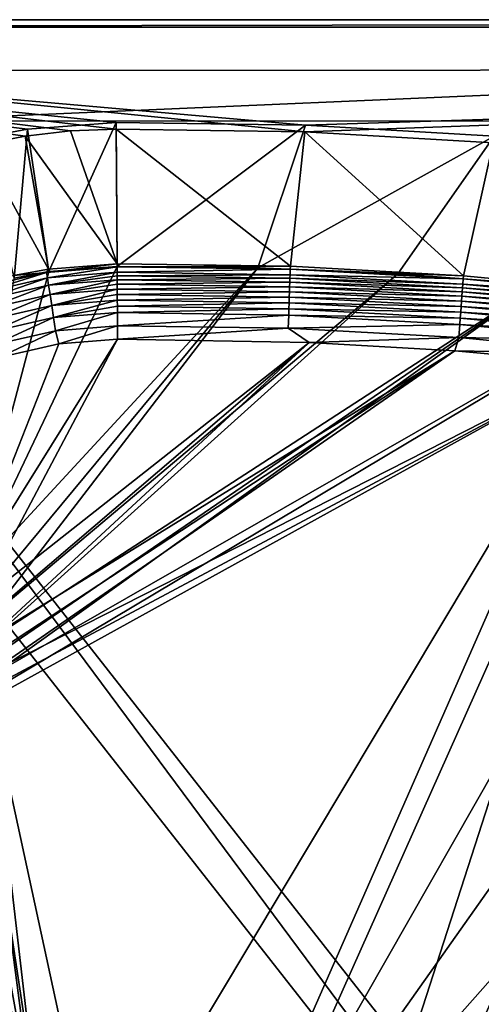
# Model space of a CAD drawing. Header units: metres. Extents: x -1651 to 0, y -1070 to 0.
# Tile 39 of 113: x -1321 to -1139, y -387 to 0. Entities that reach past the tile are written whole.
import ezdxf

# ---------------------------------------------------------------- set-up
doc = ezdxf.new("R2010")
doc.units = ezdxf.units.M

msp = doc.modelspace()

# ---------------------------------------------------------------- linework, layer by layer
at = {"layer": 'None'}
for points in [[(-1300.719116, -43.765892), (-1282.768555, -42.997688), (-1650, 0)], [(-1282.768555, -42.997688), (-1208.617432, -44.136024), (-1650, 0)], [(-1650, 0), (-1208.617432, -44.136024), (0, 0)], [(-1336.210449, -49.231426), (-1318.565063, -45.847534), (-1650, 0)], [(-1318.565063, -45.847534), (-1300.719116, -43.765892), (-1650, 0)], [(0, 0), (0, 0, -45), (-1650, 0)], [(0, 0, -45), (-1650, 0, -45), (-1650, 0)], [(-1650, 0, -45), (0, 0, -45), (-1647.142822, -3, -45)], [(0, 0, -45), (-3, -3, -45), (-1647.142822, -3, -45)], [(-1208.617432, -44.136024), (-1134.583252, -48.452602), (0, 0)], [(-3, -3, -3), (-1208.450439, -41.532547, -3), (-1647.142822, -3, -3)], [(-1208.450439, -41.532547, -3), (-1282.784546, -40.389877, -3), (-1647.142822, -3, -3)], [(-1647.142822, -3, -3), (-1282.784546, -40.389877, -3), (-1317.602539, -43.064575, -3)], [(-1317.602539, -43.064575, -3), (-1335.225464, -46.334152, -3), (-1647.142822, -3, -3)], [(-1647.142822, -3, -3), (-1647.142822, -3, -45), (-3, -3, -3)], [(-1647.142822, -3, -45), (-3, -3, -45), (-3, -3, -3)], [(-1134.234009, -45.864342, -3), (-1208.450439, -41.532547, -3), (-3, -3, -3)], [(-1317.602539, -43.064575, -3), (-1282.784546, -40.389877, -3), (-1309.293091, -99.089668, -406)], [(-1282.784546, -40.389877, -3), (-1282.439331, -97.026779, -406), (-1309.293091, -99.089668, -406)], [(-1282.784546, -40.389877, -3), (-1208.450439, -41.532547, -3), (-1282.439331, -97.026779, -406)], [(-1208.450439, -41.532547, -3), (-1227.175903, -97.601654, -406), (-1282.439331, -97.026779, -406)], [(-1208.450439, -41.532547, -3), (-1134.234009, -45.864342, -3), (-1227.175903, -97.601654, -406)], [(-1318.565063, -45.847534), (-1336.210449, -49.231426), (-1309.442993, -98.07914, -377.175201)], [(-1335.225464, -46.334152, -3), (-1317.602539, -43.064575, -3), (-1322.884888, -101.611359, -406)], [(-1317.602539, -43.064575, -3), (-1309.293091, -99.089668, -406), (-1322.884888, -101.611359, -406)], [(-1300.719116, -43.765892), (-1318.565063, -45.847534), (-1282.445557, -96.005219, -377.175201)], [(-1282.445557, -96.005219, -377.175201), (-1318.565063, -45.847534), (-1309.442993, -98.07914, -377.175201)], [(-1282.768555, -42.997688), (-1300.719116, -43.765892), (-1282.445557, -96.005219, -377.175201)], [(-1208.617432, -44.136024), (-1282.768555, -42.997688), (-1214.295288, -96.975586, -377.175201)], [(-1282.768555, -42.997688), (-1282.445557, -96.005219, -377.175201), (-1214.295288, -96.975586, -377.175201)], [(-1134.234009, -45.864342, -3), (-1172.095947, -99.991081, -406), (-1227.175903, -97.601654, -406)], [(-1208.617432, -44.136024), (-1214.295288, -96.975586, -377.175201), (-1146.240845, -100.715622, -377.175201)], [(-1134.583252, -48.452602), (-1208.617432, -44.136024), (-1146.240845, -100.715622, -377.175201)], [(-1172.095947, -99.991081, -406), (-1134.234009, -45.864342, -3), (-1117.12439, -104.191658, -406)], [(-1309.442993, -98.07914, -377.175201), (-1336.210449, -49.231426), (-1323.107544, -100.614326, -377.175201)], [(-1134.583252, -48.452602), (-1146.240845, -100.715622, -377.175201), (-1078.394653, -107.219131, -377.175201)], [(-1282.438232, -97.219513, -382.386566), (-1282.445557, -96.005219, -377.175201), (-1310.133911, -99.428307, -382.385681)], [(-1310.133911, -99.428307, -382.385681), (-1282.445557, -96.005219, -377.175201), (-1309.442993, -98.07914, -377.175201)], [(-1282.445557, -96.005219, -377.175201), (-1282.438232, -97.219513, -382.386566), (-1214.295288, -96.975586, -377.175201)], [(-1309.293091, -99.089668, -406), (-1282.439331, -97.026779, -406), (-1341.770264, -221.770325, -406)], [(-1282.439331, -97.026779, -406), (-1227.175903, -97.601654, -406), (-1341.770264, -221.770325, -406)], [(-1341.770264, -221.770325, -406), (-1227.175903, -97.601654, -406), (-1336.091064, -228.928284, -406)], [(-1322.884888, -101.611359, -406), (-1309.293091, -99.089668, -406), (-1341.770264, -221.770325, -406)], [(-1323.107544, -100.614326, -377.175201), (-1337.274292, -105.622787, -382.385681), (-1310.133911, -99.428307, -382.385681)], [(-1310.133911, -99.428307, -382.385681), (-1337.274292, -105.622787, -382.385681), (-1336.650024, -107.655678, -387.314758)], [(-1336.650024, -107.655678, -387.314758), (-1309.812256, -101.530243, -387.314758), (-1310.133911, -99.428307, -382.385681)], [(-1227.175903, -97.601654, -406), (-1332.880127, -235.304947, -406), (-1336.091064, -228.928284, -406)], [(-1227.175903, -97.601654, -406), (-1172.095947, -99.991081, -406), (-1332.880127, -235.304947, -406)], [(-1172.095947, -99.991081, -406), (-1330.743774, -242.735291, -406), (-1332.880127, -235.304947, -406)], [(-1172.095947, -99.991081, -406), (-1117.12439, -104.191658, -406), (-1330.743774, -242.735291, -406)], [(-1309.442993, -98.07914, -377.175201), (-1323.107544, -100.614326, -377.175201), (-1310.133911, -99.428307, -382.385681)], [(-1309.812256, -101.530243, -387.314758), (-1282.438232, -97.219513, -382.386566), (-1310.133911, -99.428307, -382.385681)], [(-1282.425171, -99.348434, -387.314301), (-1282.438232, -97.219513, -382.386566), (-1309.812256, -101.530243, -387.314758)], [(-1309.362915, -104.465813, -391.779236), (-1282.425171, -99.348434, -387.314301), (-1309.812256, -101.530243, -387.314758)], [(-1309.362915, -104.465813, -391.779236), (-1282.416748, -100.733841, -389.614227), (-1282.425171, -99.348434, -387.314301)], [(-1282.438232, -97.219513, -382.386566), (-1214.383667, -98.193672, -382.385681), (-1214.295288, -96.975586, -377.175201)], [(-1282.438232, -97.219513, -382.386566), (-1282.425171, -99.348434, -387.314301), (-1214.383667, -98.193672, -382.385681)], [(-1282.425171, -99.348434, -387.314301), (-1214.457031, -100.31897, -387.314758), (-1214.383667, -98.193672, -382.385681)], [(-1282.425171, -99.348434, -387.314301), (-1282.416748, -100.733841, -389.614227), (-1214.457031, -100.31897, -387.314758)], [(-1282.416748, -100.733841, -389.614227), (-1214.504883, -101.703445, -389.61441), (-1214.457031, -100.31897, -387.314758)], [(-1214.457031, -100.31897, -387.314758), (-1214.504883, -101.703445, -389.61441), (-1146.540283, -104.052643, -387.314758)], [(-1214.383667, -98.193672, -382.385681), (-1214.457031, -100.31897, -387.314758), (-1146.380493, -101.932091, -382.385681)], [(-1214.457031, -100.31897, -387.314758), (-1146.540283, -104.052643, -387.314758), (-1146.380493, -101.932091, -382.385681)], [(-1214.295288, -96.975586, -377.175201), (-1214.383667, -98.193672, -382.385681), (-1146.240845, -100.715622, -377.175201)], [(-1214.383667, -98.193672, -382.385681), (-1146.380493, -101.932091, -382.385681), (-1146.240845, -100.715622, -377.175201)], [(-1335.77832, -110.494804, -391.779236), (-1309.812256, -101.530243, -387.314758), (-1336.650024, -107.655678, -387.314758)], [(-1335.77832, -110.494804, -391.779236), (-1309.362915, -104.465813, -391.779236), (-1309.812256, -101.530243, -387.314758)], [(-1334.688477, -114.044022, -395.641296), (-1309.362915, -104.465813, -391.779236), (-1335.77832, -110.494804, -391.779236)], [(-1334.688477, -114.044022, -395.641296), (-1308.80127, -108.135582, -395.641296), (-1309.362915, -104.465813, -391.779236)], [(-1117.12439, -104.191658, -406), (-1330.077148, -250, -406), (-1330.743774, -242.735291, -406)], [(-1330.077148, -250, -406), (-1117.12439, -104.191658, -406), (-1330.743774, -257.264709, -406)], [(-1117.12439, -104.191658, -406), (-1072.084839, -108.994781, -406), (-1330.743774, -257.264709, -406)], [(-1282.407104, -102.318085, -391.779541), (-1282.416748, -100.733841, -389.614227), (-1309.362915, -104.465813, -391.779236)], [(-1308.80127, -108.135582, -395.641296), (-1282.407104, -102.318085, -391.779541), (-1309.362915, -104.465813, -391.779236)], [(-1308.80127, -108.135582, -395.641296), (-1282.396362, -104.088615, -393.793762), (-1282.407104, -102.318085, -391.779541)], [(-1282.384521, -106.031303, -395.641296), (-1282.396362, -104.088615, -393.793762), (-1308.80127, -108.135582, -395.641296)], [(-1282.416748, -100.733841, -389.614227), (-1282.407104, -102.318085, -391.779541), (-1214.504883, -101.703445, -389.61441)], [(-1282.407104, -102.318085, -391.779541), (-1214.559692, -103.287155, -391.779236), (-1214.504883, -101.703445, -389.61441)], [(-1282.407104, -102.318085, -391.779541), (-1282.396362, -104.088615, -393.793762), (-1214.559692, -103.287155, -391.779236)], [(-1282.396362, -104.088615, -393.793762), (-1214.620728, -105.056458, -393.793457), (-1214.559692, -103.287155, -391.779236)], [(-1282.396362, -104.088615, -393.793762), (-1282.384521, -106.031303, -395.641296), (-1214.620728, -105.056458, -393.793457)], [(-1214.559692, -103.287155, -391.779236), (-1214.620728, -105.056458, -393.793457), (-1146.763428, -107.014198, -391.779236)], [(-1214.504883, -101.703445, -389.61441), (-1214.559692, -103.287155, -391.779236), (-1146.644409, -105.434029, -389.61441)], [(-1214.559692, -103.287155, -391.779236), (-1146.763428, -107.014198, -391.779236), (-1146.644409, -105.434029, -389.61441)], [(-1214.504883, -101.703445, -389.61441), (-1146.644409, -105.434029, -389.61441), (-1146.540283, -104.052643, -387.314758)], [(-1146.540283, -104.052643, -387.314758), (-1146.644409, -105.434029, -389.61441), (-1078.807251, -110.541664, -387.314758)], [(-1146.380493, -101.932091, -382.385681), (-1146.540283, -104.052643, -387.314758), (-1078.561401, -108.429367, -382.385681)], [(-1146.540283, -104.052643, -387.314758), (-1078.807251, -110.541664, -387.314758), (-1078.561401, -108.429367, -382.385681)], [(-1146.240845, -100.715622, -377.175201), (-1146.380493, -101.932091, -382.385681), (-1078.394653, -107.219131, -377.175201)], [(-1146.380493, -101.932091, -382.385681), (-1078.561401, -108.429367, -382.385681), (-1078.394653, -107.219131, -377.175201)], [(-1333.414185, -118.193962, -398.780426), (-1308.80127, -108.135582, -395.641296), (-1334.688477, -114.044022, -395.641296)], [(-1333.414185, -118.193962, -398.780426), (-1308.144653, -112.426483, -398.780426), (-1308.80127, -108.135582, -395.641296)], [(-1308.144653, -112.426483, -398.780426), (-1282.384521, -106.031303, -395.641296), (-1308.80127, -108.135582, -395.641296)], [(-1308.144653, -112.426483, -398.780426), (-1282.371704, -108.131172, -397.307983), (-1282.384521, -106.031303, -395.641296)], [(-1282.358032, -110.372177, -398.780975), (-1282.371704, -108.131172, -397.307983), (-1308.144653, -112.426483, -398.780426)], [(-1282.384521, -106.031303, -395.641296), (-1214.687866, -106.997711, -395.641296), (-1214.620728, -105.056458, -393.793457)], [(-1282.384521, -106.031303, -395.641296), (-1282.371704, -108.131172, -397.307983), (-1214.687866, -106.997711, -395.641296)], [(-1282.371704, -108.131172, -397.307983), (-1214.760376, -109.096619, -397.307617), (-1214.687866, -106.997711, -395.641296)], [(-1282.371704, -108.131172, -397.307983), (-1282.358032, -110.372177, -398.780975), (-1214.760376, -109.096619, -397.307617)], [(-1214.687866, -106.997711, -395.641296), (-1214.760376, -109.096619, -397.307617), (-1147.042358, -110.716469, -395.641296)], [(-1214.620728, -105.056458, -393.793457), (-1214.687866, -106.997711, -395.641296), (-1146.896484, -108.779549, -393.793457)], [(-1214.687866, -106.997711, -395.641296), (-1147.042358, -110.716469, -395.641296), (-1146.896484, -108.779549, -393.793457)], [(-1214.620728, -105.056458, -393.793457), (-1146.896484, -108.779549, -393.793457), (-1146.763428, -107.014198, -391.779236)], [(-1146.763428, -107.014198, -391.779236), (-1146.896484, -108.779549, -393.793457), (-1079.150635, -113.491707, -391.779236)], [(-1146.644409, -105.434029, -389.61441), (-1146.763428, -107.014198, -391.779236), (-1078.967407, -111.917679, -389.61441)], [(-1146.763428, -107.014198, -391.779236), (-1079.150635, -113.491707, -391.779236), (-1078.967407, -111.917679, -389.61441)], [(-1146.644409, -105.434029, -389.61441), (-1078.967407, -111.917679, -389.61441), (-1078.807251, -110.541664, -387.314758)], [(-1330.743774, -257.264709, -406), (-1072.084839, -108.994781, -406), (-1332.880127, -264.695038, -406)], [(-1072.084839, -108.994781, -406), (-1270.322021, -553.53772, -406), (-1332.880127, -264.695038, -406)], [(-1307.41333, -117.204849, -401.100159), (-1282.358032, -110.372177, -398.780975), (-1308.144653, -112.426483, -398.780426)], [(-1282.343628, -112.736855, -400.048492), (-1282.358032, -110.372177, -398.780975), (-1307.41333, -117.204849, -401.100159)], [(-1282.358032, -110.372177, -398.780975), (-1214.837769, -111.336296, -398.780426), (-1214.760376, -109.096619, -397.307617)], [(-1282.358032, -110.372177, -398.780975), (-1282.343628, -112.736855, -400.048492), (-1214.837769, -111.336296, -398.780426)], [(-1282.343628, -112.736855, -400.048492), (-1214.919434, -113.699196, -400.048401), (-1214.837769, -111.336296, -398.780426)], [(-1270.322021, -553.53772, -406), (-1072.084839, -108.994781, -406), (-1226.428955, -587.216003, -406)], [(-1072.084839, -108.994781, -406), (-1013.476501, -117.099854, -406), (-1226.428955, -587.216003, -406)], [(-1214.837769, -111.336296, -398.780426), (-1214.919434, -113.699196, -400.048401), (-1147.36853, -115.045364, -398.780426)], [(-1214.760376, -109.096619, -397.307617), (-1214.837769, -111.336296, -398.780426), (-1147.200195, -112.810692, -397.307617)], [(-1214.837769, -111.336296, -398.780426), (-1147.36853, -115.045364, -398.780426), (-1147.200195, -112.810692, -397.307617)], [(-1214.760376, -109.096619, -397.307617), (-1147.200195, -112.810692, -397.307617), (-1147.042358, -110.716469, -395.641296)], [(-1147.042358, -110.716469, -395.641296), (-1147.200195, -112.810692, -397.307617), (-1079.579956, -117.179573, -395.641296)], [(-1146.896484, -108.779549, -393.793457), (-1147.042358, -110.716469, -395.641296), (-1079.355347, -115.250191, -393.793457)], [(-1147.042358, -110.716469, -395.641296), (-1079.579956, -117.179573, -395.641296), (-1079.355347, -115.250191, -393.793457)], [(-1146.896484, -108.779549, -393.793457), (-1079.355347, -115.250191, -393.793457), (-1079.150635, -113.491707, -391.779236)], [(-1308.144653, -112.426483, -398.780426), (-1333.414185, -118.193962, -398.780426), (-1331.995117, -122.815361, -401.100159)], [(-1307.41333, -117.204849, -401.100159), (-1308.144653, -112.426483, -398.780426), (-1331.995117, -122.815361, -401.100159)], [(-1282.328613, -115.207176, -401.100342), (-1282.343628, -112.736855, -400.048492), (-1307.41333, -117.204849, -401.100159)], [(-1282.328613, -115.207176, -401.100342), (-1307.41333, -117.204849, -401.100159), (-1306.630249, -122.321953, -402.52005)], [(-1282.296997, -120.383163, -402.522797), (-1282.328613, -115.207176, -401.100342), (-1306.630249, -122.321953, -402.52005)], [(-1282.343628, -112.736855, -400.048492), (-1282.328613, -115.207176, -401.100342), (-1214.919434, -113.699196, -400.048401)], [(-1282.328613, -115.207176, -401.100342), (-1215.004761, -116.16777, -401.100159), (-1214.919434, -113.699196, -400.048401)], [(-1282.328613, -115.207176, -401.100342), (-1282.296997, -120.383163, -402.522797), (-1215.004761, -116.16777, -401.100159)], [(-1282.296997, -120.383163, -402.522797), (-1215.183594, -121.341736, -402.52005), (-1215.004761, -116.16777, -401.100159)], [(-1215.004761, -116.16777, -401.100159), (-1215.183594, -121.341736, -402.52005), (-1147.731812, -119.866043, -401.100159)], [(-1214.919434, -113.699196, -400.048401), (-1215.004761, -116.16777, -401.100159), (-1147.546143, -117.402985, -400.048401)], [(-1215.004761, -116.16777, -401.100159), (-1147.731812, -119.866043, -401.100159), (-1147.546143, -117.402985, -400.048401)], [(-1214.919434, -113.699196, -400.048401), (-1147.546143, -117.402985, -400.048401), (-1147.36853, -115.045364, -398.780426)], [(-1147.36853, -115.045364, -398.780426), (-1147.546143, -117.402985, -400.048401), (-1080.081909, -121.491631, -398.780426)], [(-1147.200195, -112.810692, -397.307617), (-1147.36853, -115.045364, -398.780426), (-1079.822754, -119.265648, -397.307617)], [(-1147.36853, -115.045364, -398.780426), (-1080.081909, -121.491631, -398.780426), (-1079.822754, -119.265648, -397.307617)], [(-1147.200195, -112.810692, -397.307617), (-1079.822754, -119.265648, -397.307617), (-1079.579956, -117.179573, -395.641296)], [(-1307.41333, -117.204849, -401.100159), (-1331.995117, -122.815361, -401.100159), (-1330.475464, -127.764366, -402.52005)], [(-1306.630249, -122.321953, -402.52005), (-1307.41333, -117.204849, -401.100159), (-1330.475464, -127.764366, -402.52005)], [(-1226.428955, -587.216003, -406), (-1013.476501, -117.099854, -406), (-1181.447754, -619.426575, -406)], [(-1215.183594, -121.341736, -402.52005), (-1148.120728, -125.028465, -402.52005), (-1147.731812, -119.866043, -401.100159)], [(-1013.476501, -117.099854, -406), (-955.190979, -127.269501, -406), (-1181.447754, -619.426575, -406)], [(-1147.731812, -119.866043, -401.100159), (-1148.120728, -125.028465, -402.52005), (-1080.640869, -126.293556, -401.100159)], [(-1147.546143, -117.402985, -400.048401), (-1147.731812, -119.866043, -401.100159), (-1080.355225, -123.84008, -400.048401)], [(-1147.731812, -119.866043, -401.100159), (-1080.640869, -126.293556, -401.100159), (-1080.355225, -123.84008, -400.048401)], [(-1147.546143, -117.402985, -400.048401), (-1080.355225, -123.84008, -400.048401), (-1080.081909, -121.491631, -398.780426)], [(-1330.475464, -127.764366, -402.52005), (-1328.959839, -132.873413, -403), (-1306.630249, -122.321953, -402.52005)], [(-1328.959839, -132.873413, -403), (-1305.349854, -127.50531, -403), (-1306.630249, -122.321953, -402.52005)], [(-1306.630249, -122.321953, -402.52005), (-1305.349854, -127.50531, -403), (-1282.296997, -120.383163, -402.522797)], [(-1305.349854, -127.50531, -403), (-1282.264526, -125.712708, -403), (-1282.296997, -120.383163, -402.522797)], [(-1282.296997, -120.383163, -402.522797), (-1282.264526, -125.712708, -403), (-1215.183594, -121.341736, -402.52005)], [(-1282.264526, -125.712708, -403), (-1206.900146, -126.978722, -403), (-1215.183594, -121.341736, -402.52005)], [(-1215.183594, -121.341736, -402.52005), (-1206.900146, -126.978722, -403), (-1148.120728, -125.028465, -402.52005)], [(-1282.264526, -125.712708, -403), (-1342.995117, -222.995056, -403), (-1337.562988, -229.841339, -403)], [(-1282.264526, -125.712708, -403), (-1305.349854, -127.50531, -403), (-1342.995117, -222.995056, -403)], [(-1305.349854, -127.50531, -403), (-1328.959839, -132.873413, -403), (-1342.995117, -222.995056, -403)], [(-1206.900146, -126.978722, -403), (-1282.264526, -125.712708, -403), (-1337.562988, -229.841339, -403)], [(-1206.900146, -126.978722, -403), (-1337.562988, -229.841339, -403), (-1334.490601, -235.94249, -403)], [(-1332.446899, -243.050476, -403), (-1206.900146, -126.978722, -403), (-1334.490601, -235.94249, -403)], [(-1149.664185, -130.250336, -403), (-1206.900146, -126.978722, -403), (-1332.446899, -243.050476, -403)], [(-1206.900146, -126.978722, -403), (-1149.664185, -130.250336, -403), (-1148.120728, -125.028465, -402.52005)], [(-1181.447754, -619.426575, -406), (-955.190979, -127.269501, -406), (-1145.369263, -643.685303, -406)], [(-1148.120728, -125.028465, -402.52005), (-1149.664185, -130.250336, -403), (-1081.23938, -131.435898, -402.52005)], [(-1148.120728, -125.028465, -402.52005), (-1081.23938, -131.435898, -402.52005), (-1080.640869, -126.293556, -401.100159)], [(-955.190979, -127.269501, -406), (-1103.928101, -669.917908, -406), (-1145.369263, -643.685303, -406)], [(-1093.557251, -135.405212, -403), (-1149.664185, -130.250336, -403), (-1332.446899, -256.949524, -403)], [(-1149.664185, -130.250336, -403), (-1331.809204, -250, -403), (-1332.446899, -256.949524, -403)], [(-1331.809204, -250, -403), (-1149.664185, -130.250336, -403), (-1332.446899, -243.050476, -403)], [(-1149.664185, -130.250336, -403), (-1093.557251, -135.405212, -403), (-1081.23938, -131.435898, -402.52005)], [(-1334.490601, -264.057495, -403), (-1337.562988, -270.158661, -403), (-1093.557251, -135.405212, -403)], [(-1093.557251, -135.405212, -403), (-1337.562988, -270.158661, -403), (-1304.547363, -487.969818, -403)], [(-1332.446899, -256.949524, -403), (-1334.490601, -264.057495, -403), (-1093.557251, -135.405212, -403)], [(-1304.547363, -487.969818, -403), (-1263.507813, -522.243103, -403), (-1093.557251, -135.405212, -403)], [(-1263.507813, -522.243103, -403), (-1046.447266, -141.236023, -403), (-1093.557251, -135.405212, -403)], [(-1263.507813, -522.243103, -403), (-999.525085, -148.42247, -403), (-1046.447266, -141.236023, -403)], [(-942.473816, -159.040817, -403), (-999.525085, -148.42247, -403), (-1263.507813, -522.243103, -403)], [(-1193.170532, -576.010864, -403), (-942.473816, -159.040817, -403), (-1263.507813, -522.243103, -403)], [(-1193.170532, -576.010864, -403), (-1146.910767, -608.250427, -403), (-942.473816, -159.040817, -403)], [(-1146.910767, -608.250427, -403), (-1103.315796, -636.548584, -403), (-942.473816, -159.040817, -403)], [(-1302.379272, -527.437622, -406), (-1336.091064, -271.071716, -406), (-1332.880127, -264.695038, -406)], [(-1332.880127, -264.695038, -406), (-1270.322021, -553.53772, -406), (-1302.379272, -527.437622, -406)], [(-1337.562988, -270.158661, -403), (-1342.995117, -277.004944, -403), (-1304.547363, -487.969818, -403)], [(-1341.770264, -278.229675, -406), (-1336.091064, -271.071716, -406), (-1302.379272, -527.437622, -406)], [(-1304.547363, -487.969818, -403), (-1342.995117, -277.004944, -403), (-1351.267212, -446.067352, -403)], [(-1341.980347, -493.312286, -406), (-1341.770264, -278.229675, -406), (-1302.379272, -527.437622, -406)]]:
    msp.add_3dface(points, dxfattribs=at)
at = {"layer": 'None01'}
for points in [[(-1373.256226, -19.955652, -410), (-1373.248901, -39.95565, -410), (-906.313965, -19.783819, -410)], [(-906.313965, -19.783819, -410), (-906.313965, -19.783819, -430), (-1373.256226, -19.955652, -410)], [(-906.313965, -19.783819, -430), (-1373.256226, -19.955652, -430), (-1373.256226, -19.955652, -410)], [(-906.313965, -19.783819, -430), (-1373.248901, -39.95565, -430), (-1373.256226, -19.955652, -430)], [(-1373.248901, -39.95565, -410), (-906.306641, -39.783817, -410), (-906.313965, -19.783819, -410)], [(-906.306641, -39.783817, -430), (-1373.248901, -39.95565, -430), (-906.313965, -19.783819, -430)], [(-1373.248901, -39.95565, -410), (-1373.248901, -39.95565, -430), (-906.306641, -39.783817, -410)], [(-1373.248901, -39.95565, -430), (-906.306641, -39.783817, -430), (-906.306641, -39.783817, -410)], [(-1420.450195, -116.977798, -410), (-953.507996, -712.491272, -410), (-1404.711548, -104.637085, -410)], [(-953.507996, -712.491272, -430), (-1420.450195, -116.977798, -430), (-1404.711548, -104.637085, -430)], [(-1404.711548, -104.637085, -410), (-953.507996, -712.491272, -410), (-937.769287, -700.150574, -410)], [(-937.769287, -700.150574, -410), (-937.769287, -700.150574, -430), (-1404.711548, -104.637085, -410)], [(-937.769287, -700.150574, -430), (-1404.711548, -104.637085, -430), (-1404.711548, -104.637085, -410)], [(-953.507996, -712.491272, -430), (-1404.711548, -104.637085, -430), (-937.769287, -700.150574, -430)], [(-953.507996, -712.491272, -410), (-1420.450195, -116.977798, -410), (-953.507996, -712.491272, -430)], [(-1420.450195, -116.977798, -410), (-1420.450195, -116.977798, -430), (-953.507996, -712.491272, -430)]]:
    msp.add_3dface(points, dxfattribs=at)

doc.saveas('drawing.dxf')
